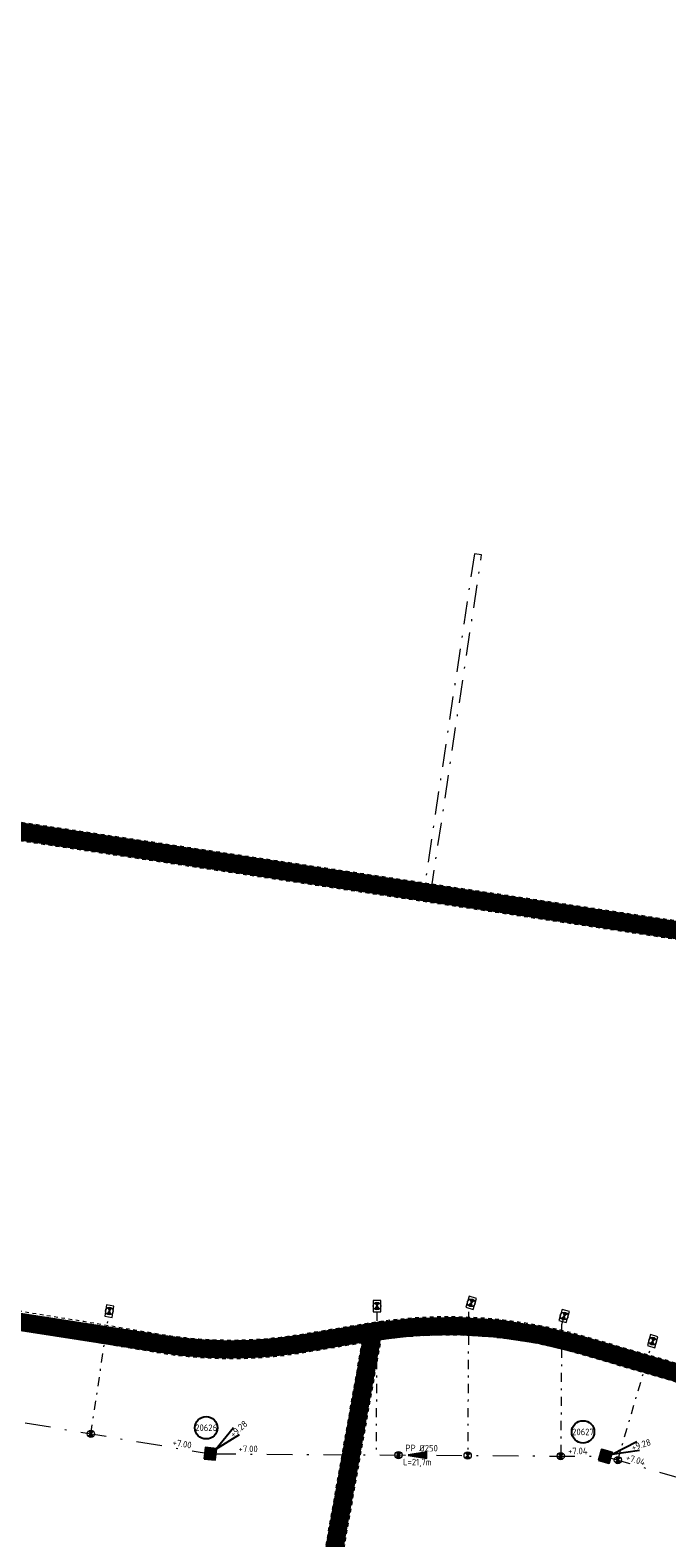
# Model space of a CAD drawing. Header units: metres. Extents: x 166295 to 169354, y 462100 to 463391.
# Tile 11 of 27: x 167596 to 167630, y 462793 to 462876. Entities that reach past the tile are written whole.
import ezdxf
from ezdxf.enums import TextEntityAlignment as Align

# ---------------------------------------------------------------- set-up
doc = ezdxf.new("R2010")
doc.units = ezdxf.units.M
doc.header["$LTSCALE"] = 0.2
for name, pattern in [('DASHDOT', [25.4, 12.7, -6.35, 0, -6.35]), ('NLCS-HIDDEN', [4, 2, -2]), ('RI-VWA_HUISAANSLUITING', [6.1, 2.5, -1.8, 0, -1.8]), ('RI-VWA_PE', [15, 7, -4, 0, -4])]:
    doc.linetypes.add(name, pattern=pattern)
for name, color, linetype, lineweight in [('B-WE-KL-MANTELBUIS-G', 7, 'DASHDOT', 18), ('B-WE-KL-TRACE_WENSTRACE-G', 8, 'NLCS-HIDDEN', 18), ('B-WE-KL-TRACE_WENSTRACE-G2', 252, 'Continuous', 35), ('B-WE-RI-VWA_HUISAANSLUITING_PP_125-G', 252, 'RI-VWA_HUISAANSLUITING', 18), ('B-WE-RI-VWA_HULPSTUK-ONTSTOPPINGSSTUK_PP_125-S', 252, 'Continuous', 20), ('B-WE-RI-VWA_HULPSTUK_INLAAT-KNEVELINLAAT_250-125-G', 252, 'Continuous', 20), ('B-WE-RI-VWA_STROOMRICHTING-S', 252, 'Continuous', 25), ('B-WE-RI-VWA_TRANSPORTLEIDING_PE_250-G', 252, 'RI-VWA_PE', 18), ('N-WE-RI-VWA_PUTNUMMER-S', 32, 'Continuous', 25), ('N-WE-RI-VWA_RIOOLPUT_INSPECTIEPUT-S', 32, 'Continuous', 25)]:
    doc.layers.add(name, color=color, linetype=linetype, lineweight=lineweight)
doc.styles.add('NLCS-ISO', font='NLCS-ISO.ttf')

# ---------------------------------------------------------------- blocks, each defined once
blk = doc.blocks.new('SRI-HULP_INLAAT_125MM-SO')
h = blk.add_hatch(color=256)
h.dxf.hatch_style = 1
h.paths.add_polyline_path([(-0.71, 0.71, 0.198912), (-1, 0, 0.198912), (-0.71, -0.71), (0, 0)])
h = blk.add_hatch(color=256)
h.dxf.hatch_style = 1
h.paths.add_polyline_path([(1, 0, 0.198912), (0.71, 0.71), (0, 0), (0.71, -0.71, 0.198912)])
for p, q in [((-0.71, 0.71), (0.71, -0.71)), ((-0.71, -0.71), (0.71, 0.71))]:
    blk.add_line(p, q)
blk.add_circle((0, 0), 1)
blk = doc.blocks.new('SRI-HULP_ONTSTOP-SO')
at = {"ltscale": 0.1}
for points in [[(-0.87, 0.58, 0.148069), (-1.05, 0, 0.148069), (-0.87, -0.58), (0, 0)], [(0, 0), (0.87, -0.58, 0.148069), (1.05, 0, 0.148069), (0.87, 0.58)]]:
    blk.add_hatch(color=256, dxfattribs=at).paths.add_polyline_path(points)
for p, q in [((0.87, 0.58), (-0.87, -0.58)), ((-0.87, 0.58), (0.87, -0.58))]:
    blk.add_line(p, q, dxfattribs=at)
at = {"flags": 128}
blk.add_lwpolyline([(-1.58, -1.05), (1.57, -1.05), (1.57, 1.05), (-1.58, 1.05)], close=True, dxfattribs=at)
at = {"ltscale": 0.1}
blk.add_circle((0, 0), 1.05, dxfattribs=at)
blk = doc.blocks.new('*U26')
at = {"ltscale": 0.1}
blk.add_hatch(color=256, dxfattribs=at).paths.add_polyline_path([(-2.5, 0), (2.5, -0.83), (2.5, 0.83)])
at = {"ltscale": 0.1, "flags": 128}
blk.add_lwpolyline([(-2.5, 0), (2.5, -0.83), (2.5, 0.83)], close=True, dxfattribs=at)
at = {"ltscale": 0.1, "style": 'NLCS-ISO'}
for tag, p in [('BOBL', (-215.3, 0)), ('MAT', (-0.5, 0.5))]:
    blk.add_attdef(tag, text='', height=1.8, dxfattribs=at).set_placement(p, align=Align.BOTTOM_RIGHT)
for tag, p in [('DIA', (0.5, 0.5)), ('BOBR', (161.97, 0))]:
    blk.add_attdef(tag, text='', height=1.8, dxfattribs=at).set_placement(p, align=Align.BOTTOM_LEFT)
at = {"ltscale": 0.1, "style": 'NLCS-ISO', "flags": 1}
blk.add_attdef('PUTNR-L', text='', height=1.8, dxfattribs=at).set_placement((-0.82, -5.89), align=Align.BOTTOM_RIGHT)
at = {"ltscale": 0.1, "style": 'NLCS-ISO'}
blk.add_attdef('JVA', text='', height=1.8, dxfattribs=at).set_placement((0, -1), align=Align.TOP_CENTER)
at = {"ltscale": 0.1, "style": 'NLCS-ISO', "flags": 1}
blk.add_attdef('PUTNR-L', text='', height=1.8, dxfattribs=at).set_placement((1.95, -5.77), align=Align.BOTTOM_LEFT)
blk = doc.blocks.new('*U27')
at = {"ltscale": 0.1}
blk.add_hatch(color=256, dxfattribs=at).paths.add_polyline_path([(-2.5, 0), (2.5, -0.83), (2.5, 0.83)])
at = {"ltscale": 0.1, "flags": 128}
blk.add_lwpolyline([(-2.5, 0), (2.5, -0.83), (2.5, 0.83)], close=True, dxfattribs=at)
at = {"ltscale": 0.1, "style": 'NLCS-ISO'}
for tag, p in [('BOBL', (-43.84, 0)), ('MAT', (-0.5, 0.5))]:
    blk.add_attdef(tag, text='', height=1.8, dxfattribs=at).set_placement(p, align=Align.BOTTOM_RIGHT)
for tag, p in [('DIA', (0.5, 0.5)), ('BOBR', (41.32, 0))]:
    blk.add_attdef(tag, text='', height=1.8, dxfattribs=at).set_placement(p, align=Align.BOTTOM_LEFT)
at = {"ltscale": 0.1, "style": 'NLCS-ISO', "flags": 1}
blk.add_attdef('PUTNR-L', text='', height=1.8, dxfattribs=at).set_placement((-0.82, -5.89), align=Align.BOTTOM_RIGHT)
at = {"ltscale": 0.1, "style": 'NLCS-ISO'}
blk.add_attdef('JVA', text='', height=1.8, dxfattribs=at).set_placement((0, -1), align=Align.TOP_CENTER)
at = {"ltscale": 0.1, "style": 'NLCS-ISO', "flags": 1}
blk.add_attdef('PUTNR-L', text='', height=1.8, dxfattribs=at).set_placement((1.95, -5.77), align=Align.BOTTOM_LEFT)
blk = doc.blocks.new('*U28')
at = {"ltscale": 0.1}
blk.add_hatch(color=256, dxfattribs=at).paths.add_polyline_path([(-2.5, 0), (2.5, -0.83), (2.5, 0.83)])
at = {"ltscale": 0.1, "flags": 128}
blk.add_lwpolyline([(-2.5, 0), (2.5, -0.83), (2.5, 0.83)], close=True, dxfattribs=at)
at = {"ltscale": 0.1, "style": 'NLCS-ISO'}
for tag, p in [('BOBL', (-154.47, 0)), ('MAT', (-0.5, 0.5))]:
    blk.add_attdef(tag, text='', height=1.8, dxfattribs=at).set_placement(p, align=Align.BOTTOM_RIGHT)
for tag, p in [('DIA', (0.5, 0.5)), ('BOBR', (152.89, 0))]:
    blk.add_attdef(tag, text='', height=1.8, dxfattribs=at).set_placement(p, align=Align.BOTTOM_LEFT)
at = {"ltscale": 0.1, "style": 'NLCS-ISO', "flags": 1}
blk.add_attdef('PUTNR-L', text='', height=1.8, dxfattribs=at).set_placement((-0.82, -5.89), align=Align.BOTTOM_RIGHT)
at = {"ltscale": 0.1, "style": 'NLCS-ISO'}
blk.add_attdef('JVA', text='', height=1.8, dxfattribs=at).set_placement((0, -1), align=Align.TOP_CENTER)
at = {"ltscale": 0.1, "style": 'NLCS-ISO', "flags": 1}
blk.add_attdef('PUTNR-L', text='', height=1.8, dxfattribs=at).set_placement((1.95, -5.77), align=Align.BOTTOM_LEFT)
blk = doc.blocks.new('*U120')
for q in [(6.32, 7.2), (7.97, 5.32)]:
    blk.add_line((1.5, 1.32), q)
blk.add_circle((-1.16, 7.16), 3.09)
at = {"ltscale": 0.1, "style": 'NLCS-ISO'}
blk.add_attdef('PUTHGT', text='', height=1.8, rotation=41.2387, dxfattribs=at).set_placement((5.73, 5.06), align=Align.MIDDLE_LEFT)
blk.add_attdef('PUTNR', text='', height=1.8, dxfattribs=at).set_placement((-1.16, 7.16), align=Align.MIDDLE_CENTER)
blk = doc.blocks.new('*U169')
for q in [(8.67, 4.09), (9.43, 1.71)]:
    blk.add_line((1.9, 0.61), q)
blk.add_circle((-6.1, 6.71), 3.09)
at = {"ltscale": 0.1, "style": 'NLCS-ISO'}
blk.add_attdef('PUTNR', text='', height=1.8, dxfattribs=at).set_placement((-6.1, 6.71), align=Align.MIDDLE_CENTER)
blk.add_attdef('PUTHGT', text='', height=1.8, rotation=17.7646, dxfattribs=at).set_placement((7.27, 2.36), align=Align.MIDDLE_LEFT)
blk = doc.blocks.new('Inspectieputdeksel 610x610')
h = blk.add_hatch()
h.set_pattern_fill('ANGLE', color=253, scale=0.2)
h.set_pattern_definition([(0, (0, 0), (0, 0.055), [0.04, -0.015]), (90, (0, 0), (-0.055, 3e-18), [0.04, -0.015])])
h.paths.add_polyline_path([(-0.305, -0.305), (0.305, -0.305), (0.305, 0.305), (-0.305, 0.305)])
blk.add_lwpolyline([(-0.305, -0.305), (0.305, -0.305), (0.305, 0.305), (-0.305, 0.305)], close=True)
blk.add_circle((0, 0), 0.26)

msp = doc.modelspace()

# ---------------------------------------------------------------- linework, layer by layer
at = {"layer": 'B-WE-KL-MANTELBUIS-G', "ltscale": 0.5}
msp.add_lwpolyline([(167617.508, 462828.448), (167620.301, 462847.02), (167619.905, 462847.079), (167617.112, 462828.507)], close=True, dxfattribs=at)
at = {"layer": 'B-WE-KL-TRACE_WENSTRACE-G', "ltscale": 0.5, "flags": 128}
for points in [[(167410.665, 462818.359), (167410.832, 462817.373), (167412.846, 462817.713), (167420.874, 462815.007), (167422.322, 462814.518, 0.094446), (167433.042, 462813.042, -0.001561), (167438.213, 462813.292, -0.03151), (167534.772, 462811.689, -0.02225), (167602.473, 462803.244, 0.041212), (167606.441, 462802.901, 0.041013), (167610.393, 462803.21), (167613.72, 462803.764), (167607.636, 462769.521, 0.036978), (167499.768, 462781.358, 0.023972), (167490.87, 462781.246, 0.012762), (167481.318, 462780.422, -0.001383), (167480.152, 462780.295, -0.01501), (167467.454, 462779.328, -0.007234), (167461.318, 462779.135, 0.007722), (167438.702, 462778.4, 0.003041), (167429.802, 462777.919), (167423.806, 462773.578, 0.077674), (167422.272, 462772.056), (167419.95, 462771.662), (167420.117, 462770.676), (167422.856, 462771.14, -0.094113), (167424.393, 462772.768), (167430.153, 462776.938, -0.002942), (167438.75, 462777.401, -0.007722), (167461.335, 462778.135, 0.007234), (167467.5, 462778.329, 0.01501), (167480.258, 462779.3, 0.001383), (167481.429, 462779.428, -0.012762), (167490.931, 462780.248, -0.023972), (167499.732, 462780.358, -0.032941), (167595.802, 462770.6), (167586.842, 462720.168, 0.055062), (167487.372, 462726.265), (167472.5, 462725.539), (167455.835, 462724.725), (167455.883, 462723.727), (167472.963, 462724.561), (167487.421, 462725.267, -0.055063), (167586.674, 462719.183), (167583.236, 462699.311, 0.034206), (167518.416, 462704.672), (167518.316, 462704.576, 0.016207), (167490.338, 462704.24), (167475.104, 462703.5), (167474.786, 462676.99), (167469.786, 462677.051), (167469.774, 462676.052), (167474.773, 462675.99), (167513.518, 462675.523), (167512.442, 462643.914), (167472.893, 462644.389), (167472.881, 462643.389), (167515.606, 462642.875, -0.027959), (167510.713, 462604.794), (167507.121, 462604.853), (167506.581, 462571.757), (167454.489, 462572.607), (167455.129, 462611.902), (167454.129, 462611.918), (167453.473, 462571.623), (167507.565, 462570.741), (167508.104, 462603.837), (167511.541, 462603.781, 0.028616), (167516.608, 462642.863), (167527.466, 462642.733, -0.012848), (167525.723, 462624.553, -0.015493), (167522.382, 462602.787), (167521.838, 462599.847), (167517.042, 462573.97), (167535.404, 462568.686, 0.006774), (167548.331, 462565.156, 0.027332), (167601.302, 462554.505), (167584.566, 462534.137), (167585.339, 462533.502), (167602.458, 462554.337), (167683.749, 462543.014), (167721.661, 462537.733), (167728.797, 462551.107), (167748.513, 462548.361), (167748.65, 462549.351), (167729.299, 462552.047), (167736.994, 462566.467), (167738.688, 462590.211), (167739.886, 462606.986), (167749.773, 462606.281), (167757.928, 462605.699), (167760.857, 462611.187), (167770.607, 462629.459), (167789.582, 462625.278), (167789.797, 462626.254), (167771.096, 462630.375), (167774.917, 462637.535), (167785.932, 462658.178), (167786.924, 462660.036, 0.005182), (167805.957, 462655.974), (167806.155, 462656.954, -0.005108), (167787.412, 462660.952), (167819.592, 462721.256, 0.223087), (167821.934, 462724.984, 0.003248), (167821.974, 462725.329, 0.133429), (167819.795, 462739.148), (167806.858, 462767.989, 0.061342), (167794.622, 462788.208), (167807.881, 462804.345, -0.179074), (167839.375, 462822.738), (168165.741, 462880.174), (168165.568, 462881.159), (167839.202, 462823.723, 0.179074), (167807.108, 462804.98), (167793.985, 462789.008, 0.053653), (167779.369, 462803.651, 0.093577), (167747.758, 462820.612, 0.005505), (167745.721, 462821.231), (167725.977, 462826.99), (167715.461, 462830.079, 0.023713), (167718.199, 462848.32, 0.032883), (167719.114, 462873.87), (167718.115, 462873.84, -0.032477), (167717.235, 462848.734, 0.043605), (167585.816, 462891.946, 0.008076), (167560.735, 462897.407), (167560.936, 462897.933), (167569.975, 462921.657), (167569.041, 462922.013), (167560.726, 462900.191, 0.036184), (167447.143, 462914.418), (167447.091, 462913.42, -0.036131), (167560.365, 462899.244), (167560.001, 462898.289), (167548.449, 462867.971, 0.000969), (167548.099, 462867.036, 0.013834), (167543.501, 462853.563), (167531.39, 462858.139, 0.065497), (167506.171, 462864.057), (167478.327, 462866.841), (167477.276, 462868.125), (167450.39, 462870.813), (167450.291, 462869.818), (167476.765, 462867.171), (167477.815, 462865.887), (167506.071, 462863.062, -0.065497), (167531.036, 462857.204), (167543.205, 462852.605, 0.004913), (167541.772, 462847.757, 0.0091), (167539.378, 462838.735, 0.025841), (167534.389, 462812.722, 0.028285), (167447.592, 462814.67), (167447.445, 462827.663), (167445.145, 462827.636), (167445.157, 462826.636), (167446.456, 462826.652), (167446.593, 462814.636, 0.002745), (167438.168, 462814.291, 0.001561), (167432.991, 462814.04, -0.094446), (167422.641, 462815.466), (167421.193, 462815.954), (167412.927, 462818.741)], [(167570.551, 462836.05), (167579.108, 462865.383), (167586.51, 462890.756, -0.043404), (167717.128, 462847.692, -0.028394), (167713.582, 462826.012, -0.021362), (167709.306, 462810.041, -0.005083), (167708.088, 462806.298), (167676.637, 462815.474), (167644.178, 462824.943), (167606.372, 462830.628), (167574.218, 462835.463, -0.004614)]]:
    msp.add_lwpolyline(points, format="xyb", close=True, dxfattribs=at)
for points in [[(167698.527, 462782.941), (167625.928, 462804.12, 0.112688), (167614.02, 462804.828), (167610.231, 462804.197, -0.040988), (167606.445, 462803.901, -0.041212), (167602.641, 462804.23, 0.022075), (167535.387, 462812.643, -0.025784), (167540.349, 462838.497, -0.0091), (167542.734, 462847.483, -0.019722), (167549.036, 462866.687, -0.000967), (167549.384, 462867.617), (167560.374, 462896.459, -0.008112), (167585.536, 462890.985), (167578.148, 462865.663), (167569.277, 462835.254, 0.006003), (167574.069, 462834.475), (167606.223, 462829.639), (167643.963, 462823.964), (167676.357, 462814.514), (167707.766, 462805.35, -0.026622), (167700.067, 462786.244), (167698.527, 462782.941)], [(167796.648, 462680.384), (167819.018, 462722.304, -0.038224), (167812.389, 462723.96, -0.168181), (167789.162, 462741.782, 0.056163), (167781.236, 462751.283), (167779.82, 462749.731, 0.066466), (167768.464, 462758.036, 0.053779), (167757.926, 462762.384), (167714.635, 462775.013, -0.203092), (167710.464, 462778.417), (167698.604, 462781.877), (167698.604, 462781.877), (167625.648, 462803.16, 0.106924), (167614.765, 462803.931), (167608.619, 462769.338, -0.01691), (167657.116, 462758.575, -0.104612), (167725.282, 462724.745), (167734.905, 462717.134, 0.015501), (167748.192, 462707.219, 0.052172), (167796.648, 462680.384, -0.052172)]]:
    msp.add_lwpolyline(points, format="xyb", dxfattribs=at)
at = {"layer": 'B-WE-KL-TRACE_WENSTRACE-G2', "const_width": 1, "flags": 128}
for points in [[(167717.664, 462848.006, 0.04382), (167585.702, 462891.459, 0.008262), (167560.058, 462897.033), (167560.469, 462898.111), (167569.33, 462921.367), (167568.863, 462921.546)], [(167717.664, 462848.006, 0.04382), (167585.702, 462891.459, 0.008262), (167560.058, 462897.033), (167548.917, 462867.794, 0.000968), (167548.567, 462866.862, 0.014351), (167543.821, 462852.907, 0.005369), (167542.253, 462847.62, 0.0091), (167539.864, 462838.616, 0.026302), (167534.82, 462812.186, -0.022248), (167602.557, 462803.737, 0.041212), (167606.443, 462803.401, 0.041001), (167610.312, 462803.704), (167614.336, 462804.374), (167608.04, 462768.937, 0.004032)]]:
    msp.add_lwpolyline(points, format="xyb", dxfattribs=at)
for points in [[(167698.799, 462782.341), (167625.788, 462803.64, 0.112688), (167614.103, 462804.335), (167610.312, 462803.704, -0.041001), (167606.443, 462803.401, -0.041212), (167602.557, 462803.737, 0.022248), (167534.82, 462812.186, -0.026302), (167539.864, 462838.616, -0.0091), (167542.253, 462847.62, -0.019722), (167548.567, 462866.862, -0.000968), (167548.917, 462867.794), (167560.058, 462897.033, -0.008411), (167586.163, 462891.351), (167578.628, 462865.523), (167569.914, 462835.651, 0.005311), (167574.144, 462834.969), (167606.297, 462830.134), (167644.071, 462824.453), (167676.497, 462814.994), (167708.408, 462805.684, -0.027297), (167700.52, 462786.033)], [(167796.874, 462679.746), (167819.788, 462722.686, -0.04216), (167812.547, 462724.435, -0.168181), (167789.579, 462742.057, 0.058466), (167781.21, 462751.996), (167779.794, 462750.445, 0.064068), (167768.704, 462758.475, 0.053779), (167758.066, 462762.864), (167714.775, 462775.493, -0.21159), (167710.812, 462778.836), (167698.744, 462782.357), (167625.788, 462803.64, 0.110411), (167614.336, 462804.373), (167608.04, 462768.937, -0.017078), (167656.991, 462758.091, -0.104612), (167724.972, 462724.352), (167734.594, 462716.743, 0.0155), (167747.905, 462706.809, 0.052602)]]:
    msp.add_lwpolyline(points, format="xyb", close=True, dxfattribs=at)
at = {"layer": 'B-WE-RI-VWA_HUISAANSLUITING_PP_125-G'}
for points in [[(167598.858, 462798.773), (167599.87, 462805.507)], [(167614.555, 462805.467), (167614.504, 462797.613)], [(167619.583, 462805.467), (167619.533, 462797.581)], [(167624.829, 462805.238), (167624.689, 462804.758), (167624.642, 462797.548)], [(167627.779, 462797.33), (167629.684, 462803.857)]]:
    msp.add_lwpolyline(points, dxfattribs=at)
at = {"layer": 'B-WE-RI-VWA_TRANSPORTLEIDING_PE_250-G', "flags": 128}
for points in [[(167540.222, 462808.619), (167605.416, 462797.672)], [(167605.416, 462797.672), (167627.084, 462797.532)], [(167627.084, 462797.532), (167703.856, 462775.136)]]:
    msp.add_lwpolyline(points, dxfattribs=at)

# ---------------------------------------------------------------- block references
at = {"layer": 'B-WE-RI-VWA_HULPSTUK-ONTSTOPPINGSSTUK_PP_125-S'}
for p, xscale, yscale, zscale, rotation in [((167599.87, 462805.507), 0.2000000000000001, 0.2000000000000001, 0.2000000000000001, 81.44776684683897), ((167614.557, 462805.782), 0.1999999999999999, 0.1999999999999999, 0.1999999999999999, 89.63120377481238), ((167619.727, 462805.961), 0.1999999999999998, 0.1999999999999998, 0.1999999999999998, 73.73703520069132), ((167624.829, 462805.238), 0.1999999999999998, 0.1999999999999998, 0.1999999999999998, 73.73703520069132), ((167629.684, 462803.857), 0.1999999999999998, 0.1999999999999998, 0.1999999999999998, 73.73703520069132)]:
    msp.add_blockref('SRI-HULP_ONTSTOP-SO', p, dxfattribs=dict(at, xscale=xscale, yscale=yscale, zscale=zscale, rotation=rotation))
at = {"layer": 'B-WE-RI-VWA_HULPSTUK_INLAAT-KNEVELINLAAT_250-125-G', "xscale": 0.1999999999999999, "yscale": 0.1999999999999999, "zscale": 0.1999999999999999, "rotation": 87.33560496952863}
for p in [(167598.858, 462798.773), (167615.735, 462797.606), (167619.533, 462797.581), (167624.642, 462797.548), (167627.779, 462797.33)]:
    msp.add_blockref('SRI-HULP_INLAAT_125MM-SO', p, dxfattribs=at)
at = {"layer": 'B-WE-RI-VWA_STROOMRICHTING-S'}
for name, p, xscale, yscale, zscale, rotation, values in [('*U28', (167573.146, 462803.091), 0.2000000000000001, 0.2000000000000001, 0.2000000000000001, 350.4679380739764, {'MAT': 'PP', 'DIA': '%%c250', 'JVA': 'L=66m', 'BOBL': '+6.87', 'BOBR': '+7.00'}), ('*U27', (167616.777, 462797.599), 0.2, 0.2, 0.2, 359.6312037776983, {'MAT': 'PP', 'DIA': '%%c250', 'JVA': 'L=21,7m', 'BOBL': '+7.00', 'BOBR': '+7.04'}), ('*U26', (167670.521, 462784.861), 0.2, 0.2, 0.2, 343.7370351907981, {'MAT': 'PP', 'DIA': '%%c250', 'JVA': 'L=80m', 'BOBL': '+7.04', 'BOBR': '+7.20'})]:
    msp.add_blockref(name, p, dxfattribs=dict(at, xscale=xscale, yscale=yscale, zscale=zscale, rotation=rotation)).add_auto_attribs(values)
at = {"layer": 'N-WE-RI-VWA_PUTNUMMER-S', "xscale": 0.2, "yscale": 0.2, "zscale": 0.2}
for name, p, values in [('*U120', (167605.416, 462797.672), {'PUTNR': '20626', 'PUTHGT': '+9.28'}), ('*U169', (167627.084, 462797.532), {'PUTNR': '20627', 'PUTHGT': '+9.28'})]:
    msp.add_blockref(name, p, dxfattribs=at).add_auto_attribs(values)
at = {"layer": 'N-WE-RI-VWA_RIOOLPUT_INSPECTIEPUT-S'}
for p, rotation in [((167605.416, 462797.672), 353.236823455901), ((167627.084, 462797.532), 343.737035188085)]:
    msp.add_blockref('Inspectieputdeksel 610x610', p, dxfattribs=dict(at, rotation=rotation))

doc.saveas('drawing.dxf')
